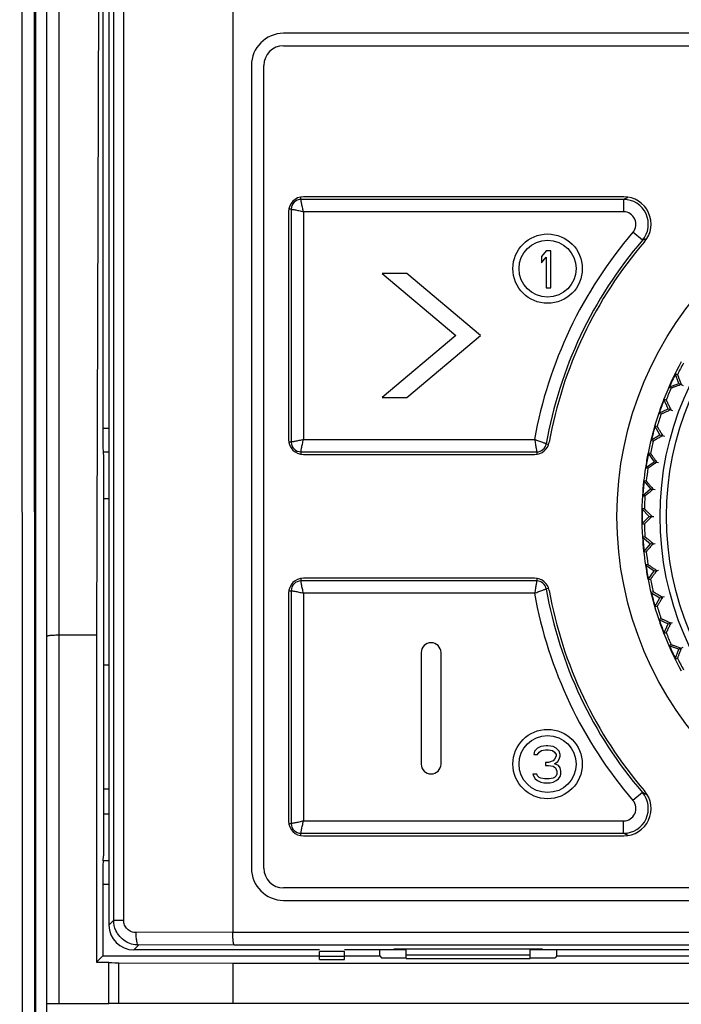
# Model space of a CAD drawing. Header units: millimetres. Extents: x 1117 to 38156, y -1945 to 7303.
# Tile 32 of 256: x 1915 to 1942, y 908 to 948. Entities that reach past the tile are written whole.
import ezdxf

# ---------------------------------------------------------------- set-up
doc = ezdxf.new("R2010")
doc.units = ezdxf.units.MM
doc.styles.get("Standard").update_dxf_attribs({"font": 'arial.ttf'})
doc.dimstyles.new('DIMSTYLE_1', dxfattribs={"dimtxt": 4.2, "dimasz": 3.6, "dimexe": 2.5, "dimexo": 0, "dimgap": 1.05, "dimtad": 1, "dimdsep": 46, "dimtxsty": 'Standard', "dimblk": '_FILLED', "dimblk1": '_FILLED', "dimblk2": '_FILLED', "dimcen": 0.09, "dimazin": 2, "dimtp": 0.01, "dimtm": 0.01, "dimtfac": 1, "dimtofl": 0, "dimtmove": 0, "dimatfit": 3, "dimldrblk": '_FILLED', "dimfxl": 0, "dimtolj": 1, "dimarcsym": 0})

# ---------------------------------------------------------------- blocks, each defined once
blk = doc.blocks.new('_FILLED')
at = {"color": 0, "linetype": 'ByBlock'}
blk.add_solid([(0, 0), (-1, 0.167), (-1, -0.167)], dxfattribs=at)
blk = doc.blocks.new('*D44')
at = {"color": 0, "linetype": 'Continuous', "lineweight": -2}
for p, q in [((1902.377, 1019.133), (1867.014, 1019.133)), ((1869.514, 787.899), (1869.514, 1015.533)), ((1937.942, 784.299), (1867.014, 784.299))]:
    blk.add_line(p, q, dxfattribs=at)
at = {"layer": 'Defpoints', "color": 0, "linetype": 'Continuous'}
for p in [(1869.514, 1019.133), (1902.377, 1019.133), (1937.942, 784.299)]:
    blk.add_point(p, dxfattribs=at)
at = {"color": 0, "linetype": 'Continuous', "lineweight": -2, "xscale": 3.6, "yscale": 3.6, "zscale": 3.6}
for p, rotation in [((1869.514, 1019.133), 90), ((1869.514, 784.299), 270)]:
    blk.add_blockref('_FILLED', p, dxfattribs=dict(at, rotation=rotation))
at = {"color": 0, "linetype": 'Continuous', "insert": (1855.13, 918.28), "char_height": 10, "width": 9.25313, "attachment_point": 2, "rotation": 90, "line_spacing_factor": 0.9}
blk.add_mtext('\\A1;234.83', dxfattribs=at)
blk = doc.blocks.new('*D80')
at = {"color": 0, "linetype": 'Continuous', "lineweight": -2}
for p, q in [((1901.177, 1019.133), (2034.75, 1019.133)), ((2032.25, 1015.533), (2032.25, 787.899)), ((1936.977, 784.299), (2034.75, 784.299))]:
    blk.add_line(p, q, dxfattribs=at)
at = {"layer": 'Defpoints', "color": 0, "linetype": 'Continuous'}
for p in [(1901.177, 1019.133), (1936.977, 784.299), (2032.25, 784.299)]:
    blk.add_point(p, dxfattribs=at)
at = {"color": 0, "linetype": 'Continuous', "lineweight": -2, "xscale": 3.6, "yscale": 3.6, "zscale": 3.6}
for p, rotation in [((2032.25, 1019.133), 90), ((2032.25, 784.299), 270)]:
    blk.add_blockref('_FILLED', p, dxfattribs=dict(at, rotation=rotation))
at = {"color": 0, "linetype": 'Continuous', "insert": (2026.091, 901.716), "char_height": 10, "attachment_point": 5, "rotation": 90}
blk.add_mtext('\\A1;234.83', dxfattribs=at)

msp = doc.modelspace()

# ---------------------------------------------------------------- linework, layer by layer
at = {"linetype": 'Continuous'}
for p, q in [((1915.4, 1002.382), (1915.442, 835.194)), ((1915.9, 1002.389), (1915.942, 835.185)), ((1923.927, 995.726), (1923.927, 911.342)), ((1915.977, 886.176), (1915.977, 994.701)), ((1919.122, 911.827), (1919.122, 994.694)), ((1919.524, 911.827), (1919.524, 994.694)), ((1916.428, 836.633), (1916.427, 994.281)), ((1916.927, 908.459), (1916.927, 994.281)), ((1918.927, 991.961), (1918.927, 911.633)), ((1918.553, 965.639), (1918.427, 923.333)), ((1918.681, 965.766), (1918.681, 931.7)), ((1980.877, 947.633), (1925.977, 947.633)), ((1925.977, 947.133), (1980.877, 947.133)), ((1924.677, 946.333), (1924.677, 913.933)), ((1925.177, 913.933), (1925.177, 946.333)), ((1926.677, 940.928), (1926.677, 941.023)), ((1939.692, 940.928), (1926.677, 940.928)), ((1939.703, 941.033), (1926.777, 941.033)), ((1939.692, 940.928), (1939.692, 940.428)), ((1939.801, 940.977), (1939.859, 941.004)), ((1926.177, 940.433), (1926.177, 931.233)), ((1926.282, 940.533), (1926.187, 940.533)), ((1926.282, 940.533), (1926.282, 931.133)), ((1926.782, 940.428), (1926.782, 931.238)), ((1939.692, 940.428), (1926.782, 940.428)), ((1940.451, 939.277), (1940.072, 939.602)), ((1940.555, 939.322), (1940.636, 939.356)), ((1936.575, 938.853), (1936.387, 938.629)), ((1936.762, 938.853), (1936.575, 938.853)), ((1936.762, 937.353), (1936.762, 938.853)), ((1936.387, 938.629), (1936.387, 938.374)), ((1936.387, 938.374), (1936.575, 938.598)), ((1936.575, 938.598), (1936.575, 937.353)), ((1929.948, 937.933), (1932.927, 935.433)), ((1930.948, 937.933), (1929.948, 937.933)), ((1933.927, 935.433), (1930.948, 937.933)), ((1936.575, 937.353), (1936.762, 937.353)), ((1932.927, 935.433), (1929.948, 932.933)), ((1930.948, 932.933), (1933.927, 935.433)), ((1941.919, 933.499), (1941.775, 933.896)), ((1941.867, 933.853), (1941.775, 933.896)), ((1941.523, 933.355), (1941.919, 933.499)), ((1941.523, 933.355), (1941.615, 933.312)), ((1941.917, 933.5), (1942.091, 933.419)), ((1941.919, 933.499), (1942.022, 933.452)), ((1929.948, 932.933), (1930.948, 932.933)), ((1941.113, 932.298), (1941.495, 932.476)), ((1941.495, 932.476), (1941.317, 932.858)), ((1941.412, 932.823), (1941.317, 932.858)), ((1941.493, 932.477), (1941.674, 932.411)), ((1941.495, 932.476), (1941.601, 932.437)), ((1941.113, 932.298), (1941.208, 932.263)), ((1918.681, 931.7), (1918.927, 931.7)), ((1941.162, 931.419), (1940.951, 931.785)), ((1941.049, 931.758), (1940.951, 931.785)), ((1940.797, 931.209), (1941.162, 931.419)), ((1941.16, 931.42), (1941.346, 931.37)), ((1941.162, 931.419), (1941.271, 931.39)), ((1926.282, 931.133), (1926.187, 931.133)), ((1926.782, 931.238), (1936.098, 931.238)), ((1936.576, 931.065), (1936.672, 931.048)), ((1940.797, 931.209), (1940.895, 931.182)), ((1918.694, 930.734), (1918.707, 930.531)), ((1918.694, 930.734), (1918.927, 930.734)), ((1918.707, 930.531), (1918.707, 914.435)), ((1926.677, 930.738), (1926.677, 930.643)), ((1926.677, 930.738), (1936.187, 930.738)), ((1926.777, 930.633), (1936.103, 930.633)), ((1936.187, 930.738), (1936.187, 930.64)), ((1940.68, 930.683), (1940.922, 930.338)), ((1940.78, 930.666), (1940.68, 930.683)), ((1940.577, 930.096), (1940.922, 930.338)), ((1940.577, 930.096), (1940.677, 930.078)), ((1940.92, 930.338), (1941.109, 930.305)), ((1940.922, 930.338), (1941.034, 930.318)), ((1940.506, 929.563), (1940.778, 929.24)), ((1940.608, 929.554), (1940.506, 929.563)), ((1940.454, 928.968), (1940.778, 929.24)), ((1940.454, 928.968), (1940.556, 928.96)), ((1940.776, 929.24), (1940.967, 929.223)), ((1940.778, 929.24), (1940.89, 929.23)), ((1918.927, 928.843), (1918.707, 928.843)), ((1940.431, 928.431), (1940.729, 928.133)), ((1940.533, 928.431), (1940.431, 928.431)), ((1940.431, 927.835), (1940.729, 928.133)), ((1940.727, 928.133), (1940.919, 928.133)), ((1940.729, 928.133), (1940.842, 928.133)), ((1940.431, 927.835), (1940.533, 927.835)), ((1940.556, 927.306), (1940.454, 927.297)), ((1940.454, 927.297), (1940.778, 927.026)), ((1940.506, 926.703), (1940.778, 927.026)), ((1940.776, 927.026), (1940.967, 927.043)), ((1940.778, 927.026), (1940.89, 927.036)), ((1940.506, 926.703), (1940.608, 926.712)), ((1940.677, 926.187), (1940.577, 926.17)), ((1940.577, 926.17), (1940.922, 925.928)), ((1940.68, 925.582), (1940.922, 925.928)), ((1940.92, 925.928), (1941.109, 925.961)), ((1940.922, 925.928), (1941.034, 925.947)), ((1926.677, 925.623), (1926.677, 925.528)), ((1936.187, 925.528), (1926.677, 925.528)), ((1936.103, 925.633), (1926.777, 925.633)), ((1936.187, 925.626), (1936.187, 925.528)), ((1940.68, 925.582), (1940.78, 925.6)), ((1926.177, 925.033), (1926.177, 915.833)), ((1926.187, 925.133), (1926.282, 925.133)), ((1926.282, 925.133), (1926.282, 915.733)), ((1926.782, 925.028), (1926.782, 915.838)), ((1936.099, 925.028), (1926.782, 925.028)), ((1936.672, 925.217), (1936.576, 925.201)), ((1940.895, 925.083), (1940.797, 925.057)), ((1940.797, 925.057), (1941.162, 924.846)), ((1940.951, 924.481), (1941.162, 924.846)), ((1941.16, 924.846), (1941.346, 924.896)), ((1941.162, 924.846), (1941.271, 924.876)), ((1940.951, 924.481), (1941.049, 924.507)), ((1941.208, 924.003), (1941.113, 923.968)), ((1941.113, 923.968), (1941.495, 923.79)), ((1941.317, 923.407), (1941.495, 923.79)), ((1941.493, 923.789), (1941.674, 923.855)), ((1941.495, 923.79), (1941.601, 923.829)), ((1918.427, 923.333), (1916.927, 923.333)), ((1918.427, 923.333), (1918.427, 910.133)), ((1941.317, 923.407), (1941.412, 923.442)), ((1941.615, 922.954), (1941.523, 922.911)), ((1931.527, 922.633), (1931.527, 918.133)), ((1932.327, 918.133), (1932.327, 922.633)), ((1941.919, 922.766), (1941.523, 922.911)), ((1941.775, 922.37), (1941.919, 922.766)), ((1941.917, 922.766), (1942.091, 922.847)), ((1941.919, 922.766), (1942.022, 922.814)), ((1941.775, 922.37), (1941.867, 922.413)), ((1918.707, 922.133), (1918.927, 922.133)), ((1936.1, 918.649), (1936.069, 918.522)), ((1936.225, 918.777), (1936.1, 918.649)), ((1936.35, 918.841), (1936.225, 918.777)), ((1936.225, 918.522), (1936.287, 918.618)), ((1936.287, 918.618), (1936.381, 918.681)), ((1936.569, 918.873), (1936.35, 918.841)), ((1936.381, 918.681), (1936.537, 918.713)), ((1936.537, 918.713), (1936.662, 918.713)), ((1936.631, 918.873), (1936.569, 918.873)), ((1936.85, 918.841), (1936.631, 918.873)), ((1936.662, 918.713), (1936.819, 918.681)), ((1936.819, 918.681), (1936.912, 918.618)), ((1936.975, 918.777), (1936.85, 918.841)), ((1936.912, 918.618), (1936.975, 918.522)), ((1937.1, 918.649), (1936.975, 918.777)), ((1937.131, 918.522), (1937.1, 918.649)), ((1936.069, 918.522), (1936.225, 918.522)), ((1936.537, 918.203), (1936.537, 918.075)), ((1936.662, 918.203), (1936.537, 918.203)), ((1936.85, 918.266), (1936.662, 918.203)), ((1936.912, 918.33), (1936.85, 918.266)), ((1936.975, 918.458), (1936.912, 918.33)), ((1936.912, 918.139), (1937.037, 918.235)), ((1936.975, 918.522), (1936.975, 918.458)), ((1937.037, 918.235), (1937.1, 918.33)), ((1937.1, 918.33), (1937.131, 918.458)), ((1937.131, 918.458), (1937.131, 918.522)), ((1936.537, 918.075), (1936.662, 918.075)), ((1936.662, 918.075), (1936.85, 918.043)), ((1936.85, 918.043), (1936.944, 917.979)), ((1937.069, 918.075), (1936.912, 918.139)), ((1936.944, 917.979), (1937.006, 917.852)), ((1937.006, 917.852), (1937.006, 917.724)), ((1937.131, 917.979), (1937.069, 918.075)), ((1937.162, 917.852), (1937.131, 917.979)), ((1937.162, 917.724), (1937.162, 917.852)), ((1936.037, 917.724), (1936.069, 917.628)), ((1936.194, 917.724), (1936.037, 917.724)), ((1936.069, 917.628), (1936.131, 917.532)), ((1936.131, 917.532), (1936.225, 917.469)), ((1936.225, 917.66), (1936.194, 917.724)), ((1936.287, 917.596), (1936.225, 917.66)), ((1936.225, 917.469), (1936.35, 917.405)), ((1936.35, 917.564), (1936.287, 917.596)), ((1936.506, 917.532), (1936.35, 917.564)), ((1936.35, 917.405), (1936.475, 917.373)), ((1936.475, 917.373), (1936.725, 917.373)), ((1936.694, 917.532), (1936.506, 917.532)), ((1936.85, 917.564), (1936.694, 917.532)), ((1936.725, 917.373), (1936.85, 917.405)), ((1936.912, 917.596), (1936.85, 917.564)), ((1936.85, 917.405), (1936.975, 917.469)), ((1936.975, 917.66), (1936.912, 917.596)), ((1937.006, 917.724), (1936.975, 917.66)), ((1936.975, 917.469), (1937.069, 917.532)), ((1937.069, 917.532), (1937.131, 917.628)), ((1937.131, 917.628), (1937.162, 917.724)), ((1918.707, 917.133), (1918.927, 917.133)), ((1940.451, 916.989), (1940.072, 916.663)), ((1940.501, 916.967), (1940.451, 916.989)), ((1918.707, 916.123), (1918.927, 916.123)), ((1926.782, 915.838), (1939.692, 915.838)), ((1939.692, 915.338), (1939.692, 915.838)), ((1926.187, 915.733), (1926.282, 915.733)), ((1926.677, 915.243), (1926.677, 915.338)), ((1926.677, 915.338), (1939.692, 915.338)), ((1926.777, 915.233), (1939.703, 915.233)), ((1939.741, 915.316), (1939.692, 915.338)), ((1918.694, 914.231), (1918.707, 914.435)), ((1918.927, 914.231), (1918.694, 914.231)), ((1918.681, 913.266), (1918.681, 910.386)), ((1918.927, 913.266), (1918.681, 913.266)), ((1980.877, 913.133), (1925.977, 913.133)), ((1925.977, 912.633), (1980.877, 912.633)), ((1918.927, 911.633), (1919.122, 911.827)), ((1919.122, 911.827), (1919.524, 911.827)), ((1923.927, 911.343), (1920.025, 911.329)), ((1923.927, 911.342), (1982.927, 911.342)), ((1919.927, 910.633), (1920.123, 910.829)), ((1927.427, 910.633), (1919.927, 910.633)), ((1923.977, 910.842), (1920.123, 910.829)), ((1923.977, 910.842), (1982.878, 910.842)), ((1930.927, 910.633), (1928.427, 910.633)), ((1929.856, 910.386), (1929.856, 910.633)), ((1930.427, 910.633), (1930.427, 910.659)), ((1936.427, 910.659), (1930.427, 910.659)), ((1930.927, 910.29), (1930.927, 910.659)), ((1935.927, 910.29), (1935.927, 910.659)), ((1970.927, 910.633), (1935.927, 910.633)), ((1936.427, 910.633), (1936.427, 910.659)), ((1936.999, 910.386), (1936.999, 910.633)), ((1918.427, 910.133), (1918.681, 910.386)), ((1918.681, 910.386), (1927.427, 910.386)), ((1927.427, 910.246), (1927.427, 910.571)), ((1928.427, 910.571), (1927.427, 910.571)), ((1928.427, 910.362), (1927.427, 910.362)), ((1927.427, 910.246), (1928.427, 910.246)), ((1928.427, 910.246), (1928.427, 910.571)), ((1928.427, 910.386), (1929.856, 910.386)), ((1929.856, 910.386), (1929.927, 910.314)), ((1929.927, 910.314), (1930.927, 910.314)), ((1930.927, 910.433), (1935.927, 910.433)), ((1930.927, 910.29), (1935.927, 910.29)), ((1935.927, 910.314), (1936.927, 910.314)), ((1936.999, 910.386), (1936.927, 910.314)), ((1936.999, 910.386), (1969.856, 910.386)), ((1918.427, 910.133), (1918.927, 910.133)), ((1918.927, 908.462), (1918.927, 910.123)), ((1919.329, 908.464), (1919.329, 910.114)), ((1919.329, 910.114), (1923.927, 910.098)), ((1923.927, 910.098), (1923.927, 908.469)), ((1923.927, 910.098), (1982.927, 910.098)), ((1918.927, 908.459), (1916.927, 908.459)), ((1923.927, 908.469), (1919.329, 908.464)), ((1982.927, 908.469), (1923.927, 908.469))]:
    msp.add_line(p, q, dxfattribs=at)
for centre, radius in [((1953.427, 928.133), 14), ((1953.427, 928.133), 12.258), ((1953.427, 928.133), 12), ((1936.627, 938.133), 1.4), ((1936.627, 938.133), 1.15), ((1936.627, 918.133), 1.4), ((1936.627, 918.133), 1.15)]:
    msp.add_circle(centre, radius, dxfattribs=at)
for centre, radius, start, end in [((1925.977, 946.333), 1.3, 90, 180), ((1925.977, 946.333), 0.8, 90, 180), ((1926.777, 940.433), 0.6, 90, 180), ((1926.677, 940.533), 0.395, 90, 180), ((1956.302, 904.77), 39.79, 114.501, 114.6723), ((1939.692, 939.928), 1, 319.3634, 89.9819), ((1939.703, 939.933), 1.1, 319.3125, 90), ((1939.693, 939.928), 0.5, 319.3298, 90.0199), ((1953.427, 928.133), 17.605, 139.3448, 169.8423), ((1953.427, 928.133), 17.105, 139.3451, 170.1291), ((1955.765, 903.915), 38.535, 113.2467, 113.4156), ((1953.427, 928.133), 17, 139.3125, 169.8552), ((1953.427, 928.133), 13, 151.3148, 158.6853), ((1953.427, 928.133), 12.898, 151.325, 153.675), ((1953.427, 928.133), 12.983, 153.6807, 156.3205), ((1953.427, 928.133), 12.898, 156.325, 158.675), ((1953.427, 928.133), 13, 158.6902, 161.3066), ((1953.427, 928.133), 12.983, 158.6951, 161.1531), ((1953.427, 928.133), 13, 161.3148, 168.6853), ((1953.427, 928.133), 12.898, 161.325, 163.675), ((1953.427, 928.133), 12.983, 163.677, 166.3211), ((1926.777, 931.233), 0.6, 180, 270), ((1926.677, 931.133), 0.395, 180, 270), ((1936.103, 931.233), 0.6, 270, 349.8552), ((1936.187, 931.133), 0.395, 270, 350.1291), ((1953.427, 928.133), 12.898, 166.325, 168.675), ((1953.427, 928.133), 13, 168.6924, 171.3072), ((1953.427, 928.133), 12.983, 168.6974, 171.1549), ((1953.427, 928.133), 13, 171.3148, 176.2993), ((1953.427, 928.133), 12.898, 171.325, 173.675), ((1953.427, 928.133), 12.983, 173.668, 176.3011), ((1953.427, 928.133), 13, 176.3148, 183.6853), ((1953.427, 928.133), 12.898, 176.325, 178.675), ((1953.427, 928.133), 12.983, 178.6827, 181.1683), ((1953.427, 928.133), 12.898, 181.325, 183.675), ((1953.427, 928.133), 13, 183.7007, 188.6853), ((1953.427, 928.133), 12.983, 183.699, 186.332), ((1953.427, 928.133), 12.898, 186.325, 188.675), ((1953.427, 928.133), 13, 188.6929, 191.3076), ((1953.427, 928.133), 12.983, 188.6978, 191.1544), ((1926.777, 925.033), 0.6, 90, 180), ((1926.677, 925.133), 0.395, 90, 180), ((1936.103, 925.033), 0.6, 10.1448, 90), ((1936.187, 925.133), 0.395, 9.8709, 90), ((1953.427, 928.133), 13, 191.3148, 198.6853), ((1953.427, 928.133), 12.898, 191.325, 193.675), ((1953.427, 928.133), 17.605, 190.1579, 220.6552), ((1953.427, 928.133), 17.105, 189.8709, 220.655), ((1953.427, 928.133), 17, 190.1448, 220.6876), ((1953.427, 928.133), 12.983, 193.679, 196.3231), ((1953.427, 928.133), 12.898, 196.325, 198.675), ((1953.427, 928.133), 13, 198.6934, 201.3099), ((1953.427, 928.133), 12.983, 198.6984, 201.1577), ((1953.427, 928.133), 13, 201.3148, 208.6853), ((1953.427, 928.133), 12.898, 201.325, 203.675), ((1931.927, 922.633), 0.4, 0, 180), ((1953.427, 928.133), 12.983, 203.6796, 206.3194), ((1953.427, 928.133), 12.898, 206.325, 208.675), ((1931.927, 918.133), 0.4, 180, 0), ((1939.692, 916.338), 1, 270.0182, 40.6367), ((1939.703, 916.333), 1.1, 270, 40.6876), ((1955.799, 952.43), 38.622, 246.6663, 246.8844), ((1939.693, 916.338), 0.5, 269.9801, 40.6703), ((1926.777, 915.833), 0.6, 180, 270), ((1926.677, 915.733), 0.395, 180, 270), ((1956.207, 951.287), 39.561, 245.4034, 245.6073), ((1925.977, 913.933), 1.3, 180, 270), ((1925.977, 913.933), 0.8, 180, 270)]:
    msp.add_arc(centre, radius, start, end, dxfattribs=at)
for centre, major_axis, ratio, start_param, end_param in [((1918.698, 931.7), (0, 1), 0.017455, -4.712389, -3.403392), ((1918.698, 913.266), (0, 1), 0.017455, 0.261799, 1.570796), ((1919.928, 911.633), (0.707, 0.707), 0.999695, -3.926839, -2.356347), ((1919.427, 910.123), (0.5, 0), 0.017455, 3.141593, 4.514993), ((1916.927, 908.456), (0.5, 0), 0.005236, 1.570796, 3.141593), ((1919.427, 908.462), (0.5, 0), 0.005236, 1.768192, 3.141593)]:
    msp.add_ellipse(centre, major_axis=major_axis, ratio=ratio, start_param=start_param, end_param=end_param, dxfattribs=at)
for points, knots in [([(1926.782, 940.428), (1926.764, 940.49), (1926.736, 940.605), (1926.707, 940.743), (1926.692, 940.834), (1926.684, 940.881), (1926.68, 940.91), (1926.677, 940.924), (1926.677, 940.928)], [0, 0, 0, 0, 0.375828, 0.698411, 0.823801, 0.918165, 0.977677, 1, 1, 1, 1]), ([(1926.282, 940.533), (1926.286, 940.533), (1926.3, 940.53), (1926.33, 940.527), (1926.377, 940.519), (1926.439, 940.508), (1926.514, 940.493), (1926.63, 940.468), (1926.721, 940.446), (1926.782, 940.428)], [0, 0, 0, 0, 0.022317, 0.081844, 0.176208, 0.301587, 0.452932, 0.624181, 1, 1, 1, 1]), ([(1941.867, 933.853), (1941.868, 933.852), (1941.869, 933.849), (1941.872, 933.843), (1941.876, 933.833), (1941.882, 933.82), (1941.888, 933.803), (1941.9, 933.774), (1941.916, 933.731), (1941.939, 933.672), (1941.964, 933.605), (1941.992, 933.53), (1942.012, 933.478), (1942.022, 933.452)], [0, 0, 0, 0, 0.006467, 0.022314, 0.047417, 0.081484, 0.124046, 0.174615, 0.297555, 0.445709, 0.614672, 0.800566, 1, 1, 1, 1]), ([(1942.022, 933.452), (1941.995, 933.442), (1941.943, 933.423), (1941.868, 933.397), (1941.799, 933.373), (1941.74, 933.353), (1941.696, 933.338), (1941.667, 933.328), (1941.649, 933.322), (1941.636, 933.318), (1941.625, 933.314), (1941.619, 933.313), (1941.615, 933.312), (1941.615, 933.312)], [0, 0, 0, 0, 0.199481, 0.385367, 0.554329, 0.702459, 0.82537, 0.875938, 0.918501, 0.952563, 0.977679, 0.993532, 1, 1, 1, 1]), ([(1941.412, 932.823), (1941.413, 932.823), (1941.414, 932.82), (1941.418, 932.814), (1941.423, 932.805), (1941.43, 932.792), (1941.438, 932.776), (1941.452, 932.748), (1941.472, 932.706), (1941.5, 932.65), (1941.531, 932.585), (1941.565, 932.513), (1941.589, 932.463), (1941.601, 932.437)], [0, 0, 0, 0, 0.006467, 0.022314, 0.047417, 0.081484, 0.124046, 0.174615, 0.297555, 0.445709, 0.614672, 0.800566, 1, 1, 1, 1]), ([(1941.601, 932.437), (1941.575, 932.425), (1941.525, 932.402), (1941.453, 932.37), (1941.387, 932.34), (1941.329, 932.314), (1941.287, 932.295), (1941.259, 932.283), (1941.242, 932.276), (1941.229, 932.27), (1941.219, 932.266), (1941.212, 932.264), (1941.209, 932.263), (1941.208, 932.263)], [0, 0, 0, 0, 0.199481, 0.385367, 0.554329, 0.702459, 0.82537, 0.875938, 0.918501, 0.952563, 0.977679, 0.993532, 1, 1, 1, 1]), ([(1941.049, 931.758), (1941.05, 931.758), (1941.052, 931.755), (1941.056, 931.75), (1941.062, 931.741), (1941.069, 931.728), (1941.079, 931.713), (1941.095, 931.687), (1941.119, 931.647), (1941.151, 931.593), (1941.188, 931.531), (1941.229, 931.462), (1941.257, 931.415), (1941.271, 931.39)], [0, 0, 0, 0, 0.006467, 0.022314, 0.047417, 0.081484, 0.124046, 0.174615, 0.297555, 0.445709, 0.614672, 0.800566, 1, 1, 1, 1]), ([(1941.271, 931.39), (1941.246, 931.376), (1941.198, 931.349), (1941.129, 931.31), (1941.066, 931.274), (1941.011, 931.244), (1940.971, 931.221), (1940.943, 931.207), (1940.927, 931.198), (1940.914, 931.191), (1940.905, 931.186), (1940.899, 931.184), (1940.896, 931.182), (1940.895, 931.182)], [0, 0, 0, 0, 0.199481, 0.385367, 0.554329, 0.702459, 0.82537, 0.875938, 0.918501, 0.952563, 0.977679, 0.993532, 1, 1, 1, 1]), ([(1926.782, 931.238), (1926.721, 931.219), (1926.605, 931.191), (1926.468, 931.163), (1926.377, 931.147), (1926.33, 931.139), (1926.3, 931.135), (1926.286, 931.133), (1926.282, 931.133)], [0, 0, 0, 0, 0.375828, 0.698411, 0.823801, 0.918165, 0.977677, 1, 1, 1, 1]), ([(1926.677, 930.738), (1926.677, 930.742), (1926.68, 930.755), (1926.684, 930.785), (1926.692, 930.832), (1926.702, 930.894), (1926.717, 930.969), (1926.742, 931.085), (1926.764, 931.176), (1926.782, 931.238)], [0, 0, 0, 0, 0.022317, 0.081844, 0.176208, 0.301587, 0.452932, 0.624181, 1, 1, 1, 1]), ([(1936.099, 931.238), (1936.114, 931.176), (1936.138, 931.06), (1936.161, 930.922), (1936.175, 930.831), (1936.181, 930.785), (1936.184, 930.755), (1936.187, 930.742), (1936.187, 930.738)], [0, 0, 0, 0, 0.376664, 0.699169, 0.824285, 0.918382, 0.977727, 1, 1, 1, 1]), ([(1936.576, 931.065), (1936.572, 931.066), (1936.559, 931.07), (1936.53, 931.078), (1936.485, 931.093), (1936.398, 931.121), (1936.267, 931.168), (1936.157, 931.212), (1936.099, 931.238)], [0, 0, 0, 0, 0.022273, 0.0816, 0.17568, 0.300788, 0.623301, 1, 1, 1, 1]), ([(1940.78, 930.666), (1940.781, 930.666), (1940.783, 930.663), (1940.788, 930.658), (1940.794, 930.649), (1940.803, 930.638), (1940.814, 930.623), (1940.832, 930.598), (1940.86, 930.561), (1940.897, 930.51), (1940.939, 930.451), (1940.985, 930.387), (1941.017, 930.342), (1941.034, 930.318)], [0, 0, 0, 0, 0.006467, 0.022314, 0.047417, 0.081484, 0.124046, 0.174615, 0.297555, 0.445709, 0.614672, 0.800566, 1, 1, 1, 1]), ([(1941.034, 930.318), (1941.01, 930.302), (1940.965, 930.271), (1940.899, 930.226), (1940.839, 930.185), (1940.787, 930.15), (1940.749, 930.124), (1940.723, 930.107), (1940.708, 930.097), (1940.695, 930.089), (1940.686, 930.083), (1940.68, 930.08), (1940.678, 930.078), (1940.677, 930.078)], [0, 0, 0, 0, 0.199481, 0.385367, 0.554329, 0.702459, 0.82537, 0.875938, 0.918501, 0.952563, 0.977679, 0.993532, 1, 1, 1, 1]), ([(1940.608, 929.554), (1940.608, 929.554), (1940.611, 929.551), (1940.616, 929.547), (1940.623, 929.539), (1940.633, 929.528), (1940.645, 929.514), (1940.665, 929.491), (1940.696, 929.456), (1940.737, 929.409), (1940.784, 929.354), (1940.836, 929.294), (1940.872, 929.251), (1940.89, 929.23)], [0, 0, 0, 0, 0.006467, 0.022314, 0.047417, 0.081484, 0.124046, 0.174615, 0.297555, 0.445709, 0.614672, 0.800566, 1, 1, 1, 1]), ([(1940.89, 929.23), (1940.868, 929.212), (1940.826, 929.176), (1940.764, 929.126), (1940.708, 929.08), (1940.659, 929.04), (1940.624, 929.011), (1940.599, 928.992), (1940.585, 928.981), (1940.573, 928.972), (1940.565, 928.965), (1940.559, 928.962), (1940.557, 928.96), (1940.556, 928.96)], [0, 0, 0, 0, 0.199481, 0.385367, 0.554329, 0.702459, 0.82537, 0.875938, 0.918501, 0.952563, 0.977679, 0.993532, 1, 1, 1, 1]), ([(1940.533, 928.431), (1940.533, 928.431), (1940.536, 928.428), (1940.541, 928.425), (1940.549, 928.417), (1940.56, 928.407), (1940.573, 928.395), (1940.596, 928.374), (1940.629, 928.342), (1940.674, 928.298), (1940.726, 928.247), (1940.783, 928.192), (1940.822, 928.153), (1940.842, 928.133)], [0, 0, 0, 0, 0.006479, 0.022341, 0.047413, 0.081454, 0.12405, 0.174642, 0.297539, 0.445684, 0.614743, 0.800679, 1, 1, 1, 1]), ([(1940.842, 928.133), (1940.822, 928.113), (1940.783, 928.074), (1940.726, 928.018), (1940.674, 927.968), (1940.629, 927.924), (1940.596, 927.892), (1940.573, 927.871), (1940.56, 927.858), (1940.549, 927.849), (1940.541, 927.841), (1940.536, 927.837), (1940.533, 927.835), (1940.533, 927.835)], [0, 0, 0, 0, 0.199427, 0.385377, 0.554373, 0.70251, 0.825451, 0.876005, 0.918557, 0.952613, 0.977701, 0.993537, 1, 1, 1, 1]), ([(1940.556, 927.306), (1940.557, 927.306), (1940.559, 927.304), (1940.565, 927.3), (1940.573, 927.294), (1940.585, 927.285), (1940.599, 927.274), (1940.624, 927.254), (1940.659, 927.225), (1940.708, 927.186), (1940.764, 927.14), (1940.826, 927.089), (1940.868, 927.054), (1940.89, 927.036)], [0, 0, 0, 0, 0.006467, 0.022314, 0.047417, 0.081484, 0.124046, 0.174615, 0.297555, 0.445709, 0.614672, 0.800566, 1, 1, 1, 1]), ([(1940.89, 927.036), (1940.872, 927.014), (1940.836, 926.972), (1940.784, 926.912), (1940.737, 926.857), (1940.696, 926.809), (1940.665, 926.775), (1940.645, 926.752), (1940.633, 926.738), (1940.623, 926.727), (1940.616, 926.719), (1940.611, 926.715), (1940.608, 926.712), (1940.608, 926.712)], [0, 0, 0, 0, 0.199481, 0.385367, 0.554329, 0.702459, 0.82537, 0.875938, 0.918501, 0.952563, 0.977679, 0.993532, 1, 1, 1, 1]), ([(1940.677, 926.187), (1940.678, 926.188), (1940.68, 926.185), (1940.686, 926.183), (1940.695, 926.177), (1940.708, 926.169), (1940.723, 926.159), (1940.749, 926.142), (1940.787, 926.116), (1940.839, 926.081), (1940.899, 926.04), (1940.965, 925.995), (1941.01, 925.964), (1941.034, 925.947)], [0, 0, 0, 0, 0.006467, 0.022314, 0.047417, 0.081484, 0.124046, 0.174615, 0.297555, 0.445709, 0.614672, 0.800566, 1, 1, 1, 1]), ([(1941.034, 925.947), (1941.017, 925.924), (1940.985, 925.879), (1940.939, 925.815), (1940.897, 925.756), (1940.86, 925.705), (1940.832, 925.668), (1940.814, 925.643), (1940.803, 925.628), (1940.794, 925.617), (1940.788, 925.608), (1940.783, 925.603), (1940.781, 925.6), (1940.78, 925.6)], [0, 0, 0, 0, 0.199481, 0.385367, 0.554329, 0.702459, 0.82537, 0.875938, 0.918501, 0.952563, 0.977679, 0.993532, 1, 1, 1, 1]), ([(1926.782, 925.028), (1926.764, 925.09), (1926.736, 925.205), (1926.707, 925.343), (1926.692, 925.434), (1926.684, 925.481), (1926.68, 925.51), (1926.677, 925.524), (1926.677, 925.528)], [0, 0, 0, 0, 0.375828, 0.698411, 0.823801, 0.918165, 0.977677, 1, 1, 1, 1]), ([(1936.187, 925.528), (1936.187, 925.524), (1936.184, 925.51), (1936.181, 925.481), (1936.175, 925.434), (1936.161, 925.344), (1936.138, 925.206), (1936.114, 925.09), (1936.099, 925.028)], [0, 0, 0, 0, 0.022273, 0.081618, 0.175715, 0.300831, 0.623336, 1, 1, 1, 1]), ([(1926.282, 925.133), (1926.286, 925.133), (1926.3, 925.13), (1926.33, 925.127), (1926.377, 925.119), (1926.439, 925.108), (1926.514, 925.093), (1926.63, 925.068), (1926.721, 925.046), (1926.782, 925.028)], [0, 0, 0, 0, 0.022317, 0.081844, 0.176208, 0.301587, 0.452932, 0.624181, 1, 1, 1, 1]), ([(1936.099, 925.028), (1936.157, 925.054), (1936.267, 925.098), (1936.398, 925.145), (1936.485, 925.173), (1936.53, 925.188), (1936.559, 925.196), (1936.572, 925.2), (1936.576, 925.201)], [0, 0, 0, 0, 0.376699, 0.699212, 0.82432, 0.9184, 0.977727, 1, 1, 1, 1]), ([(1940.895, 925.083), (1940.896, 925.084), (1940.899, 925.082), (1940.905, 925.08), (1940.914, 925.074), (1940.927, 925.068), (1940.943, 925.059), (1940.971, 925.044), (1941.011, 925.022), (1941.066, 924.991), (1941.129, 924.956), (1941.198, 924.917), (1941.246, 924.89), (1941.271, 924.876)], [0, 0, 0, 0, 0.006467, 0.022314, 0.047417, 0.081484, 0.124046, 0.174615, 0.297555, 0.445709, 0.614672, 0.800566, 1, 1, 1, 1]), ([(1941.271, 924.876), (1941.257, 924.851), (1941.229, 924.803), (1941.188, 924.735), (1941.151, 924.673), (1941.119, 924.619), (1941.095, 924.579), (1941.079, 924.553), (1941.069, 924.537), (1941.062, 924.525), (1941.056, 924.516), (1941.052, 924.511), (1941.05, 924.508), (1941.049, 924.507)], [0, 0, 0, 0, 0.199481, 0.385367, 0.554329, 0.702459, 0.82537, 0.875938, 0.918501, 0.952563, 0.977679, 0.993532, 1, 1, 1, 1]), ([(1941.208, 924.003), (1941.209, 924.003), (1941.212, 924.001), (1941.219, 924), (1941.229, 923.995), (1941.242, 923.99), (1941.259, 923.983), (1941.287, 923.97), (1941.329, 923.952), (1941.387, 923.926), (1941.453, 923.896), (1941.525, 923.863), (1941.575, 923.84), (1941.601, 923.829)], [0, 0, 0, 0, 0.006467, 0.022314, 0.047417, 0.081484, 0.124046, 0.174615, 0.297555, 0.445709, 0.614672, 0.800566, 1, 1, 1, 1]), ([(1941.601, 923.829), (1941.589, 923.803), (1941.565, 923.753), (1941.531, 923.681), (1941.5, 923.616), (1941.472, 923.559), (1941.452, 923.518), (1941.438, 923.49), (1941.43, 923.474), (1941.423, 923.461), (1941.418, 923.451), (1941.414, 923.446), (1941.413, 923.443), (1941.412, 923.442)], [0, 0, 0, 0, 0.199481, 0.385367, 0.554329, 0.702459, 0.82537, 0.875938, 0.918501, 0.952563, 0.977679, 0.993532, 1, 1, 1, 1]), ([(1916.927, 923.333), (1916.864, 923.333), (1916.771, 923.331), (1916.653, 923.326), (1916.578, 923.321), (1916.517, 923.315), (1916.47, 923.308), (1916.444, 923.302), (1916.427, 923.295), (1916.427, 923.291)], [0, 0, 0, 0, 0.378851, 0.55082, 0.70105, 0.824531, 0.916691, 0.974936, 1, 1, 1, 1]), ([(1941.615, 922.954), (1941.615, 922.954), (1941.619, 922.953), (1941.625, 922.951), (1941.636, 922.948), (1941.649, 922.944), (1941.667, 922.938), (1941.696, 922.928), (1941.74, 922.913), (1941.799, 922.893), (1941.868, 922.869), (1941.943, 922.842), (1941.995, 922.824), (1942.022, 922.814)], [0, 0, 0, 0, 0.006467, 0.022314, 0.047417, 0.081484, 0.124046, 0.174615, 0.297555, 0.445709, 0.614672, 0.800566, 1, 1, 1, 1]), ([(1942.022, 922.814), (1942.012, 922.787), (1941.992, 922.736), (1941.964, 922.661), (1941.939, 922.594), (1941.916, 922.535), (1941.9, 922.492), (1941.888, 922.463), (1941.882, 922.446), (1941.876, 922.433), (1941.872, 922.422), (1941.869, 922.417), (1941.868, 922.413), (1941.867, 922.413)], [0, 0, 0, 0, 0.199481, 0.385367, 0.554329, 0.702459, 0.82537, 0.875938, 0.918501, 0.952563, 0.977679, 0.993532, 1, 1, 1, 1]), ([(1926.782, 915.838), (1926.721, 915.819), (1926.605, 915.791), (1926.468, 915.763), (1926.377, 915.747), (1926.33, 915.739), (1926.3, 915.735), (1926.286, 915.733), (1926.282, 915.733)], [0, 0, 0, 0, 0.375828, 0.698411, 0.823801, 0.918165, 0.977677, 1, 1, 1, 1]), ([(1926.677, 915.338), (1926.677, 915.342), (1926.68, 915.355), (1926.684, 915.385), (1926.692, 915.432), (1926.702, 915.494), (1926.717, 915.569), (1926.742, 915.685), (1926.764, 915.776), (1926.782, 915.838)], [0, 0, 0, 0, 0.022317, 0.081844, 0.176208, 0.301587, 0.452932, 0.624181, 1, 1, 1, 1]), ([(1920.025, 911.329), (1919.961, 911.329), (1919.83, 911.354), (1919.663, 911.463), (1919.55, 911.629), (1919.524, 911.761), (1919.524, 911.827)], [0, 0, 0, 0, 0.247852, 0.496889, 0.747743, 1, 1, 1, 1]), ([(1920.123, 910.829), (1919.936, 910.829), (1919.552, 910.938), (1919.291, 911.241), (1919.212, 911.412)], [0, 0, 0, 0, 0.499632, 1, 1, 1, 1]), ([(1920.123, 910.829), (1920.116, 910.83), (1920.1, 910.842), (1920.074, 910.892), (1920.049, 910.994), (1920.03, 911.148), (1920.026, 911.266), (1920.025, 911.329)], [0, 0, 0, 0, 0.041944, 0.108247, 0.325525, 0.636932, 1, 1, 1, 1]), ([(1923.977, 910.842), (1923.972, 910.843), (1923.964, 910.86), (1923.957, 910.887), (1923.948, 910.935), (1923.942, 910.996), (1923.936, 911.07), (1923.929, 911.187), (1923.927, 911.279), (1923.927, 911.343)], [0, 0, 0, 0, 0.028786, 0.08943, 0.182965, 0.306392, 0.455611, 0.625334, 1, 1, 1, 1])]:
    msp.add_open_spline(points, degree=3, knots=knots, dxfattribs=at)
msp.add_open_spline([(1919.212, 911.412), (1919.153, 911.541), (1919.122, 911.686), (1919.122, 911.827)], degree=3, dxfattribs=at)

# ---------------------------------------------------------------- dimensions: what is measured, and where the dimension line sits
for base, p1, p2, angle, picture, middle in [((1869.514, 1019.133), (1937.942, 784.299), (1902.377, 1019.133), 90, '*D44', (1869.514, 918.28)), ((2032.25, 784.299), (1901.177, 1019.133), (1936.977, 784.299), 270, '*D80', (2032.25, 901.716))]:
    dim = msp.add_linear_dim(base=base, p1=p1, p2=p2, angle=angle, dimstyle='DIMSTYLE_1', override={"dimtxt": 10}, dxfattribs=at)
    dim.commit()
    dim.dimension.update_dxf_attribs({"geometry": picture, "text_midpoint": middle, "dimtype": 160})

doc.saveas('drawing.dxf')
